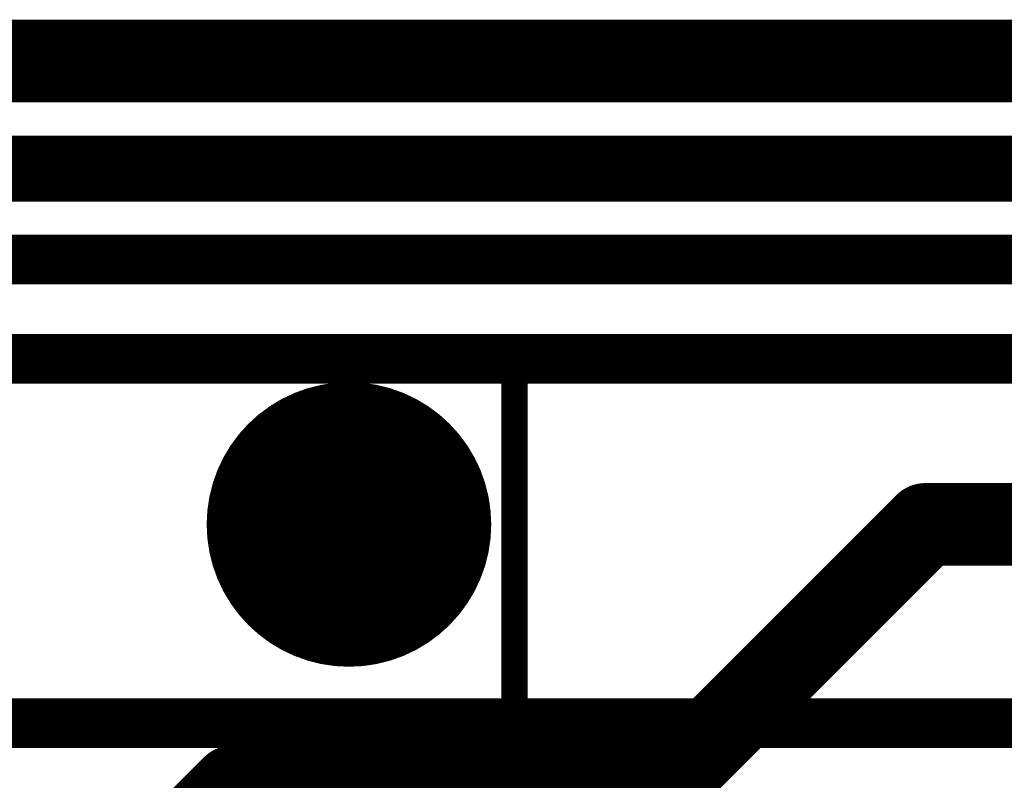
# Model space of a CAD drawing. Extents: x 7.17 to 14.1, y 4 to 11.75.
# Tile 172 of 214: x 9.98 to 10.27, y 8.64 to 8.87. Entities that reach past the tile are written whole.
import ezdxf

# ---------------------------------------------------------------- set-up
doc = ezdxf.new("R2010")
doc.units = 0
doc.layers.get('0').update_dxf_attribs({"linetype": 'CONTINUOUS'})
for name, color, linetype in [('BOTTOMLAYER', 5, 'CONTINUOUS'), ('BOTTOMSOLDER', 6, 'CONTINUOUS'), ('INTERNALPLANE1', 76, 'CONTINUOUS'), ('KEEPOUTLAYER', 6, 'CONTINUOUS'), ('MECHANICAL1', 6, 'CONTINUOUS'), ('MECHANICAL3', 76, 'CONTINUOUS'), ('MULTILAYER', 9, 'CONTINUOUS'), ('TOPLAYER', 1, 'CONTINUOUS'), ('TOPOVERLAY', 2, 'CONTINUOUS'), ('TOPSOLDER', 216, 'CONTINUOUS')]:
    doc.layers.add(name, color=color, linetype=linetype)

# ---------------------------------------------------------------- blocks, each defined once
blk = doc.blocks.new('RELAY44_29')
at = {"layer": 'BOTTOMSOLDER'}
for points, const_width in [([(0.28125, 0.3, 1), (0.31875, 0.3, 1)], 0.0375), ([(0.48125, 0.3, 1), (0.51875, 0.3, 1)], 0.0375), ([(0.68125, 0.3, 1), (0.71875, 0.3, 1)], 0.0375), ([(-0.01575, 0.3, 1), (0.01575, 0.3, 1)], 0.0315), ([(0.28125, 0, 1), (0.31875, 0, 1)], 0.0375), ([(0.48125, 0, 1), (0.51875, 0, 1)], 0.0375), ([(0.68125, 0, 1), (0.71875, 0, 1)], 0.0375)]:
    blk.add_lwpolyline(points, format="xyb", close=True, dxfattribs=dict(at, const_width=const_width))
blk.add_solid([(0.03, -0.03), (0.03, 0.03), (-0.03, -0.03), (-0.03, 0.03)], dxfattribs=at)
at = {"layer": 'MECHANICAL1', "const_width": 0.008}
for points in [[(-0.05, -0.05), (-0.05, 0.35)], [(-0.05, 0.35), (0.75, 0.35)], [(0.75, -0.05), (0.75, 0.35)], [(-0.05, -0.05), (0.75, -0.05)]]:
    blk.add_lwpolyline(points, dxfattribs=at)
at = {"layer": 'MECHANICAL1', "const_width": 0.004}
for points in [[(-0.052, 0.35, 1), (-0.048, 0.35, 1)], [(-0.052, 0.35, 1), (-0.048, 0.35, 1)], [(0.748, 0.35, 1), (0.752, 0.35, 1)], [(0.748, 0.35, 1), (0.752, 0.35, 1)], [(-0.052, -0.05, 1), (-0.048, -0.05, 1)], [(-0.052, -0.05, 1), (-0.048, -0.05, 1)], [(0.748, -0.05, 1), (0.752, -0.05, 1)], [(0.748, -0.05, 1), (0.752, -0.05, 1)]]:
    blk.add_lwpolyline(points, format="xyb", close=True, dxfattribs=at)
at = {"layer": 'MULTILAYER'}
for points, const_width in [([(0.28325, 0.3, 1), (0.31675, 0.3, 1)], 0.0335), ([(0.48325, 0.3, 1), (0.51675, 0.3, 1)], 0.0335), ([(0.68325, 0.3, 1), (0.71675, 0.3, 1)], 0.0335), ([(-0.01375, 0.3, 1), (0.01375, 0.3, 1)], 0.0275), ([(0.28325, 0, 1), (0.31675, 0, 1)], 0.0335), ([(0.48325, 0, 1), (0.51675, 0, 1)], 0.0335), ([(0.68325, 0, 1), (0.71675, 0, 1)], 0.0335)]:
    blk.add_lwpolyline(points, format="xyb", close=True, dxfattribs=dict(at, const_width=const_width))
blk.add_solid([(0.026, -0.026), (0.026, 0.026), (-0.026, -0.026), (-0.026, 0.026)], dxfattribs=at)
at = {"layer": 'TOPOVERLAY', "const_width": 0.008}
for points in [[(-0.05, -0.05), (-0.05, 0.35)], [(-0.05, 0.35), (0.75, 0.35)], [(0.75, -0.05), (0.75, 0.35)], [(-0.05, -0.05), (0.75, -0.05)]]:
    blk.add_lwpolyline(points, dxfattribs=at)
at = {"layer": 'TOPOVERLAY', "const_width": 0.004}
for points in [[(-0.052, 0.35, 1), (-0.048, 0.35, 1)], [(-0.052, 0.35, 1), (-0.048, 0.35, 1)], [(0.748, 0.35, 1), (0.752, 0.35, 1)], [(0.748, 0.35, 1), (0.752, 0.35, 1)], [(-0.052, -0.05, 1), (-0.048, -0.05, 1)], [(-0.052, -0.05, 1), (-0.048, -0.05, 1)], [(0.748, -0.05, 1), (0.752, -0.05, 1)], [(0.748, -0.05, 1), (0.752, -0.05, 1)]]:
    blk.add_lwpolyline(points, format="xyb", close=True, dxfattribs=at)
at = {"layer": 'TOPSOLDER'}
for points, const_width in [([(0.28125, 0.3, 1), (0.31875, 0.3, 1)], 0.0375), ([(0.48125, 0.3, 1), (0.51875, 0.3, 1)], 0.0375), ([(0.68125, 0.3, 1), (0.71875, 0.3, 1)], 0.0375), ([(-0.01575, 0.3, 1), (0.01575, 0.3, 1)], 0.0315), ([(0.28125, 0, 1), (0.31875, 0, 1)], 0.0375), ([(0.48125, 0, 1), (0.51875, 0, 1)], 0.0375), ([(0.68125, 0, 1), (0.71875, 0, 1)], 0.0375)]:
    blk.add_lwpolyline(points, format="xyb", close=True, dxfattribs=dict(at, const_width=const_width))
blk.add_solid([(0.03, -0.03), (0.03, 0.03), (-0.03, -0.03), (-0.03, 0.03)], dxfattribs=at)

msp = doc.modelspace()

# ---------------------------------------------------------------- linework, layer by layer
at = {"layer": 'BOTTOMLAYER'}
for points, const_width in [([(7.414904, 8.8285), (11.083404, 8.8285)], 0.008), ([(9.962012, 8.8165), (9.974012, 8.8285)], 0.008), ([(9.966401, 8.8285), (9.978401, 8.8165)], 0.008), ([(9.969083, 8.8165), (9.981083, 8.8285)], 0.008), ([(9.973472, 8.8285), (9.985472, 8.8165)], 0.008), ([(9.976154, 8.8165), (9.988154, 8.8285)], 0.008), ([(9.980543, 8.8285), (9.992544, 8.8165)], 0.008), ([(9.983225, 8.8165), (9.995225, 8.8285)], 0.008), ([(9.987615, 8.8285), (9.999615, 8.8165)], 0.008), ([(9.990296, 8.8165), (10.002296, 8.8285)], 0.008), ([(9.994686, 8.8285), (10.006686, 8.8165)], 0.008), ([(9.997368, 8.8165), (10.009368, 8.8285)], 0.008), ([(10.001757, 8.8285), (10.013757, 8.8165)], 0.008), ([(10.004439, 8.8165), (10.016439, 8.8285)], 0.008), ([(10.008828, 8.8285), (10.020828, 8.8165)], 0.008), ([(10.01151, 8.8165), (10.02351, 8.8285)], 0.008), ([(10.015899, 8.8285), (10.027899, 8.8165)], 0.008), ([(10.018581, 8.8165), (10.030581, 8.8285)], 0.008), ([(10.02297, 8.8285), (10.03497, 8.8165)], 0.008), ([(10.025652, 8.8165), (10.037652, 8.8285)], 0.008), ([(10.030041, 8.8285), (10.042041, 8.8165)], 0.008), ([(10.032723, 8.8165), (10.044723, 8.8285)], 0.008), ([(10.037112, 8.8285), (10.049112, 8.8165)], 0.008), ([(10.039794, 8.8165), (10.051794, 8.8285)], 0.008), ([(10.044183, 8.8285), (10.056183, 8.8165)], 0.008), ([(10.046865, 8.8165), (10.058865, 8.8285)], 0.008), ([(10.051255, 8.8285), (10.063254, 8.8165)], 0.008), ([(10.053936, 8.8165), (10.065936, 8.8285)], 0.008), ([(10.058326, 8.8285), (10.070326, 8.8165)], 0.008), ([(10.061008, 8.8165), (10.073007, 8.8285)], 0.008), ([(10.065397, 8.8285), (10.077397, 8.8165)], 0.008), ([(10.068079, 8.8165), (10.080079, 8.8285)], 0.008), ([(10.072468, 8.8285), (10.084468, 8.8165)], 0.008), ([(10.07515, 8.8165), (10.08715, 8.8285)], 0.008), ([(10.079539, 8.8285), (10.091539, 8.8165)], 0.008), ([(10.082221, 8.8165), (10.094221, 8.8285)], 0.008), ([(10.08661, 8.8285), (10.09861, 8.8165)], 0.008), ([(10.089292, 8.8165), (10.101292, 8.8285)], 0.008), ([(10.093681, 8.8285), (10.105681, 8.8165)], 0.008), ([(10.096363, 8.8165), (10.108363, 8.8285)], 0.008), ([(10.100752, 8.8285), (10.112752, 8.8165)], 0.008), ([(10.103434, 8.8165), (10.115434, 8.8285)], 0.008), ([(10.107823, 8.8285), (10.119823, 8.8165)], 0.008), ([(10.110505, 8.8165), (10.122505, 8.8285)], 0.008), ([(10.114894, 8.8285), (10.126894, 8.8165)], 0.008), ([(10.117576, 8.8165), (10.129576, 8.8285)], 0.008), ([(10.121965, 8.8285), (10.133966, 8.8165)], 0.008), ([(10.124647, 8.8165), (10.136647, 8.8285)], 0.008), ([(10.129037, 8.8285), (10.141037, 8.8165)], 0.008), ([(10.131718, 8.8165), (10.143719, 8.8285)], 0.008), ([(10.136108, 8.8285), (10.148108, 8.8165)], 0.008), ([(10.13879, 8.8165), (10.15079, 8.8285)], 0.008), ([(10.143179, 8.8285), (10.155179, 8.8165)], 0.008), ([(10.145861, 8.8165), (10.157861, 8.8285)], 0.008), ([(10.15025, 8.8285), (10.16225, 8.8165)], 0.008), ([(10.152932, 8.8165), (10.164932, 8.8285)], 0.008), ([(10.157321, 8.8285), (10.169321, 8.8165)], 0.008), ([(10.160003, 8.8165), (10.172003, 8.8285)], 0.008), ([(10.160003, 8.8165), (10.172003, 8.8285)], 0.008), ([(10.164392, 8.8285), (10.176392, 8.8165)], 0.008), ([(10.167074, 8.8165), (10.179074, 8.8285)], 0.008), ([(10.171463, 8.8285), (10.183463, 8.8165)], 0.008), ([(10.174145, 8.8165), (10.186145, 8.8285)], 0.008), ([(10.178534, 8.8285), (10.190534, 8.8165)], 0.008), ([(10.181216, 8.8165), (10.193216, 8.8285)], 0.008), ([(10.185605, 8.8285), (10.197605, 8.8165)], 0.008), ([(10.188287, 8.8165), (10.200287, 8.8285)], 0.008), ([(10.192676, 8.8285), (10.204676, 8.8165)], 0.008), ([(10.195358, 8.8165), (10.207358, 8.8285)], 0.008), ([(10.199748, 8.8285), (10.211748, 8.8165)], 0.008), ([(10.202429, 8.8165), (10.214429, 8.8285)], 0.008), ([(10.206819, 8.8285), (10.218819, 8.8165)], 0.008), ([(10.209501, 8.8165), (10.221501, 8.8285)], 0.008), ([(10.21389, 8.8285), (10.22589, 8.8165)], 0.008), ([(10.216572, 8.8165), (10.228572, 8.8285)], 0.008), ([(10.220961, 8.8285), (10.232961, 8.8165)], 0.008), ([(10.223643, 8.8165), (10.235643, 8.8285)], 0.008), ([(10.228032, 8.8285), (10.240032, 8.8165)], 0.008), ([(10.230714, 8.8165), (10.242714, 8.8285)], 0.008), ([(10.235103, 8.8285), (10.247103, 8.8165)], 0.008), ([(10.237785, 8.8165), (10.249785, 8.8285)], 0.008), ([(10.242174, 8.8285), (10.254174, 8.8165)], 0.008), ([(10.244856, 8.8165), (10.256856, 8.8285)], 0.008), ([(10.249245, 8.8285), (10.261245, 8.8165)], 0.008), ([(10.251927, 8.8165), (10.263927, 8.8285)], 0.008), ([(10.256316, 8.8285), (10.268316, 8.8165)], 0.008), ([(10.258998, 8.8165), (10.270998, 8.8285)], 0.008), ([(10.263388, 8.8285), (10.275388, 8.8165)], 0.008), ([(10.266069, 8.8165), (10.278069, 8.8285)], 0.008), ([(10.270459, 8.8285), (10.282459, 8.8165)], 0.008), ([(10.273141, 8.8165), (10.285141, 8.8285)], 0.008), ([(9.787904, 8.8165), (10.402904, 8.8165)], 0.008), ([(9.787904, 8.795), (10.402904, 8.795)], 0.015), ([(9.817904, 8.765), (10.382904, 8.765)], 0.015), ([(9.054904, 8.655), (10.359447, 8.655)], 0.015)]:
    msp.add_lwpolyline(points, dxfattribs=dict(at, const_width=const_width))
at = {"layer": 'BOTTOMLAYER', "const_width": 0.004}
for points in [[(9.971472, 8.8285, 1), (9.975472, 8.8285, 1)], [(9.972012, 8.8285, 1), (9.976012, 8.8285, 1)], [(9.978544, 8.8285, 1), (9.982544, 8.8285, 1)], [(9.979083, 8.8285, 1), (9.983083, 8.8285, 1)], [(9.985615, 8.8285, 1), (9.989615, 8.8285, 1)], [(9.986154, 8.8285, 1), (9.990154, 8.8285, 1)], [(9.992686, 8.8285, 1), (9.996686, 8.8285, 1)], [(9.993225, 8.8285, 1), (9.997225, 8.8285, 1)], [(9.999757, 8.8285, 1), (10.003757, 8.8285, 1)], [(10.000296, 8.8285, 1), (10.004297, 8.8285, 1)], [(10.006828, 8.8285, 1), (10.010828, 8.8285, 1)], [(10.007368, 8.8285, 1), (10.011368, 8.8285, 1)], [(10.013899, 8.8285, 1), (10.017899, 8.8285, 1)], [(10.014439, 8.8285, 1), (10.018439, 8.8285, 1)], [(10.02097, 8.8285, 1), (10.02497, 8.8285, 1)], [(10.02151, 8.8285, 1), (10.02551, 8.8285, 1)], [(10.028041, 8.8285, 1), (10.032041, 8.8285, 1)], [(10.028581, 8.8285, 1), (10.032581, 8.8285, 1)], [(10.035112, 8.8285, 1), (10.039112, 8.8285, 1)], [(10.035652, 8.8285, 1), (10.039652, 8.8285, 1)], [(10.042183, 8.8285, 1), (10.046183, 8.8285, 1)], [(10.042723, 8.8285, 1), (10.046723, 8.8285, 1)], [(10.049254, 8.8285, 1), (10.053254, 8.8285, 1)], [(10.049794, 8.8285, 1), (10.053794, 8.8285, 1)], [(10.056326, 8.8285, 1), (10.060326, 8.8285, 1)], [(10.056865, 8.8285, 1), (10.060865, 8.8285, 1)], [(10.063397, 8.8285, 1), (10.067397, 8.8285, 1)], [(10.063936, 8.8285, 1), (10.067936, 8.8285, 1)], [(10.070468, 8.8285, 1), (10.074468, 8.8285, 1)], [(10.071008, 8.8285, 1), (10.075007, 8.8285, 1)], [(10.077539, 8.8285, 1), (10.081539, 8.8285, 1)], [(10.078079, 8.8285, 1), (10.082079, 8.8285, 1)], [(10.08461, 8.8285, 1), (10.08861, 8.8285, 1)], [(10.08515, 8.8285, 1), (10.08915, 8.8285, 1)], [(10.091681, 8.8285, 1), (10.095681, 8.8285, 1)], [(10.092221, 8.8285, 1), (10.096221, 8.8285, 1)], [(10.098752, 8.8285, 1), (10.102752, 8.8285, 1)], [(10.099292, 8.8285, 1), (10.103292, 8.8285, 1)], [(10.105823, 8.8285, 1), (10.109823, 8.8285, 1)], [(10.106363, 8.8285, 1), (10.110363, 8.8285, 1)], [(10.112894, 8.8285, 1), (10.116894, 8.8285, 1)], [(10.113434, 8.8285, 1), (10.117434, 8.8285, 1)], [(10.119965, 8.8285, 1), (10.123966, 8.8285, 1)], [(10.120505, 8.8285, 1), (10.124505, 8.8285, 1)], [(10.127037, 8.8285, 1), (10.131037, 8.8285, 1)], [(10.127576, 8.8285, 1), (10.131576, 8.8285, 1)], [(10.134108, 8.8285, 1), (10.138108, 8.8285, 1)], [(10.134647, 8.8285, 1), (10.138647, 8.8285, 1)], [(10.141179, 8.8285, 1), (10.145179, 8.8285, 1)], [(10.141718, 8.8285, 1), (10.145718, 8.8285, 1)], [(10.14825, 8.8285, 1), (10.15225, 8.8285, 1)], [(10.14879, 8.8285, 1), (10.15279, 8.8285, 1)], [(10.155321, 8.8285, 1), (10.159321, 8.8285, 1)], [(10.155861, 8.8285, 1), (10.159861, 8.8285, 1)], [(10.162392, 8.8285, 1), (10.166392, 8.8285, 1)], [(10.162932, 8.8285, 1), (10.166932, 8.8285, 1)], [(10.169463, 8.8285, 1), (10.173463, 8.8285, 1)], [(10.170003, 8.8285, 1), (10.174003, 8.8285, 1)], [(10.170003, 8.8285, 1), (10.174003, 8.8285, 1)], [(10.176534, 8.8285, 1), (10.180534, 8.8285, 1)], [(10.177074, 8.8285, 1), (10.181074, 8.8285, 1)], [(10.183605, 8.8285, 1), (10.187605, 8.8285, 1)], [(10.184145, 8.8285, 1), (10.188145, 8.8285, 1)], [(10.190677, 8.8285, 1), (10.194676, 8.8285, 1)], [(10.191216, 8.8285, 1), (10.195216, 8.8285, 1)], [(10.197748, 8.8285, 1), (10.201748, 8.8285, 1)], [(10.198287, 8.8285, 1), (10.202287, 8.8285, 1)], [(10.204819, 8.8285, 1), (10.208819, 8.8285, 1)], [(10.205358, 8.8285, 1), (10.209358, 8.8285, 1)], [(10.21189, 8.8285, 1), (10.21589, 8.8285, 1)], [(10.21243, 8.8285, 1), (10.21643, 8.8285, 1)], [(10.218961, 8.8285, 1), (10.222961, 8.8285, 1)], [(10.219501, 8.8285, 1), (10.223501, 8.8285, 1)], [(10.226032, 8.8285, 1), (10.230032, 8.8285, 1)], [(10.226572, 8.8285, 1), (10.230572, 8.8285, 1)], [(10.233103, 8.8285, 1), (10.237103, 8.8285, 1)], [(10.233643, 8.8285, 1), (10.237643, 8.8285, 1)], [(10.240174, 8.8285, 1), (10.244174, 8.8285, 1)], [(10.240714, 8.8285, 1), (10.244714, 8.8285, 1)], [(10.247245, 8.8285, 1), (10.251245, 8.8285, 1)], [(10.247785, 8.8285, 1), (10.251785, 8.8285, 1)], [(10.254316, 8.8285, 1), (10.258316, 8.8285, 1)], [(10.254856, 8.8285, 1), (10.258856, 8.8285, 1)], [(10.261387, 8.8285, 1), (10.265387, 8.8285, 1)], [(10.261927, 8.8285, 1), (10.265927, 8.8285, 1)], [(10.268459, 8.8285, 1), (10.272459, 8.8285, 1)], [(10.268998, 8.8285, 1), (10.272998, 8.8285, 1)], [(9.974154, 8.8165, 1), (9.978154, 8.8165, 1)], [(9.976401, 8.8165, 1), (9.980401, 8.8165, 1)], [(9.981225, 8.8165, 1), (9.985225, 8.8165, 1)], [(9.983472, 8.8165, 1), (9.987472, 8.8165, 1)], [(9.988297, 8.8165, 1), (9.992297, 8.8165, 1)], [(9.990543, 8.8165, 1), (9.994544, 8.8165, 1)], [(9.995368, 8.8165, 1), (9.999368, 8.8165, 1)], [(9.997615, 8.8165, 1), (10.001615, 8.8165, 1)], [(10.002439, 8.8165, 1), (10.006439, 8.8165, 1)], [(10.004686, 8.8165, 1), (10.008686, 8.8165, 1)], [(10.00951, 8.8165, 1), (10.01351, 8.8165, 1)], [(10.011757, 8.8165, 1), (10.015757, 8.8165, 1)], [(10.016581, 8.8165, 1), (10.020581, 8.8165, 1)], [(10.018828, 8.8165, 1), (10.022828, 8.8165, 1)], [(10.023652, 8.8165, 1), (10.027652, 8.8165, 1)], [(10.025899, 8.8165, 1), (10.029899, 8.8165, 1)], [(10.030723, 8.8165, 1), (10.034723, 8.8165, 1)], [(10.03297, 8.8165, 1), (10.03697, 8.8165, 1)], [(10.037794, 8.8165, 1), (10.041794, 8.8165, 1)], [(10.040041, 8.8165, 1), (10.044041, 8.8165, 1)], [(10.044865, 8.8165, 1), (10.048865, 8.8165, 1)], [(10.047112, 8.8165, 1), (10.051112, 8.8165, 1)], [(10.051936, 8.8165, 1), (10.055936, 8.8165, 1)], [(10.054183, 8.8165, 1), (10.058183, 8.8165, 1)], [(10.059007, 8.8165, 1), (10.063007, 8.8165, 1)], [(10.061255, 8.8165, 1), (10.065254, 8.8165, 1)], [(10.066079, 8.8165, 1), (10.070079, 8.8165, 1)], [(10.068326, 8.8165, 1), (10.072326, 8.8165, 1)], [(10.07315, 8.8165, 1), (10.07715, 8.8165, 1)], [(10.075397, 8.8165, 1), (10.079397, 8.8165, 1)], [(10.080221, 8.8165, 1), (10.084221, 8.8165, 1)], [(10.082468, 8.8165, 1), (10.086468, 8.8165, 1)], [(10.087292, 8.8165, 1), (10.091292, 8.8165, 1)], [(10.089539, 8.8165, 1), (10.093539, 8.8165, 1)], [(10.094363, 8.8165, 1), (10.098363, 8.8165, 1)], [(10.09661, 8.8165, 1), (10.10061, 8.8165, 1)], [(10.101434, 8.8165, 1), (10.105434, 8.8165, 1)], [(10.103681, 8.8165, 1), (10.107681, 8.8165, 1)], [(10.108505, 8.8165, 1), (10.112505, 8.8165, 1)], [(10.110752, 8.8165, 1), (10.114752, 8.8165, 1)], [(10.115576, 8.8165, 1), (10.119576, 8.8165, 1)], [(10.117823, 8.8165, 1), (10.121823, 8.8165, 1)], [(10.122647, 8.8165, 1), (10.126647, 8.8165, 1)], [(10.124894, 8.8165, 1), (10.128894, 8.8165, 1)], [(10.129718, 8.8165, 1), (10.133719, 8.8165, 1)], [(10.131965, 8.8165, 1), (10.135965, 8.8165, 1)], [(10.13679, 8.8165, 1), (10.14079, 8.8165, 1)], [(10.139037, 8.8165, 1), (10.143037, 8.8165, 1)], [(10.143861, 8.8165, 1), (10.147861, 8.8165, 1)], [(10.146108, 8.8165, 1), (10.150108, 8.8165, 1)], [(10.150932, 8.8165, 1), (10.154932, 8.8165, 1)], [(10.153179, 8.8165, 1), (10.157179, 8.8165, 1)], [(10.158003, 8.8165, 1), (10.162003, 8.8165, 1)], [(10.158003, 8.8165, 1), (10.162003, 8.8165, 1)], [(10.16025, 8.8165, 1), (10.16425, 8.8165, 1)], [(10.165074, 8.8165, 1), (10.169074, 8.8165, 1)], [(10.167321, 8.8165, 1), (10.171321, 8.8165, 1)], [(10.172145, 8.8165, 1), (10.176145, 8.8165, 1)], [(10.174392, 8.8165, 1), (10.178392, 8.8165, 1)], [(10.179216, 8.8165, 1), (10.183216, 8.8165, 1)], [(10.181463, 8.8165, 1), (10.185463, 8.8165, 1)], [(10.186287, 8.8165, 1), (10.190287, 8.8165, 1)], [(10.188534, 8.8165, 1), (10.192534, 8.8165, 1)], [(10.193358, 8.8165, 1), (10.197358, 8.8165, 1)], [(10.195605, 8.8165, 1), (10.199605, 8.8165, 1)], [(10.20043, 8.8165, 1), (10.204429, 8.8165, 1)], [(10.202677, 8.8165, 1), (10.206677, 8.8165, 1)], [(10.207501, 8.8165, 1), (10.211501, 8.8165, 1)], [(10.209748, 8.8165, 1), (10.213748, 8.8165, 1)], [(10.214572, 8.8165, 1), (10.218572, 8.8165, 1)], [(10.216819, 8.8165, 1), (10.220819, 8.8165, 1)], [(10.221643, 8.8165, 1), (10.225643, 8.8165, 1)], [(10.22389, 8.8165, 1), (10.22789, 8.8165, 1)], [(10.228714, 8.8165, 1), (10.232714, 8.8165, 1)], [(10.230961, 8.8165, 1), (10.234961, 8.8165, 1)], [(10.235785, 8.8165, 1), (10.239785, 8.8165, 1)], [(10.238032, 8.8165, 1), (10.242032, 8.8165, 1)], [(10.242856, 8.8165, 1), (10.246856, 8.8165, 1)], [(10.245103, 8.8165, 1), (10.249103, 8.8165, 1)], [(10.249927, 8.8165, 1), (10.253927, 8.8165, 1)], [(10.252174, 8.8165, 1), (10.256174, 8.8165, 1)], [(10.256998, 8.8165, 1), (10.260998, 8.8165, 1)], [(10.259245, 8.8165, 1), (10.263245, 8.8165, 1)], [(10.264069, 8.8165, 1), (10.268069, 8.8165, 1)], [(10.266316, 8.8165, 1), (10.270316, 8.8165, 1)], [(10.27114, 8.8165, 1), (10.27514, 8.8165, 1)], [(10.273388, 8.8165, 1), (10.277387, 8.8165, 1)]]:
    msp.add_lwpolyline(points, format="xyb", close=True, dxfattribs=at)
at = {"layer": 'INTERNALPLANE1', "const_width": 0.043}
msp.add_lwpolyline([(10.053404, 8.715, 1), (10.096404, 8.715, 1)], format="xyb", close=True, dxfattribs=at)
at = {"layer": 'KEEPOUTLAYER', "const_width": 0.025}
msp.add_lwpolyline([(7.179904, 8.855), (11.109904, 8.855)], dxfattribs=at)
at = {"layer": 'MECHANICAL3', "const_width": 0.01}
msp.add_lwpolyline([(7.179904, 8.855), (11.109904, 8.855)], dxfattribs=at)
at = {"layer": 'MULTILAYER', "const_width": 0.01}
msp.add_lwpolyline([(7.179904, 8.855), (11.109904, 8.855)], dxfattribs=at)
at = {"layer": 'TOPLAYER', "const_width": 0.025}
for points in [[(10.169904, 8.635795), (10.249109, 8.715)], [(10.249109, 8.715), (10.329904, 8.715)], [(9.979904, 8.575795), (10.039904, 8.635795)], [(10.039904, 8.635795), (10.169904, 8.635795)]]:
    msp.add_lwpolyline(points, dxfattribs=at)
at = {"layer": 'TOPLAYER', "const_width": 0.0125}
for points in [[(10.242859, 8.715, 1), (10.255359, 8.715, 1)], [(10.242859, 8.715, 1), (10.255359, 8.715, 1)], [(10.033654, 8.635795, 1), (10.046154, 8.635795, 1)], [(10.033654, 8.635795, 1), (10.046154, 8.635795, 1)], [(10.163654, 8.635795, 1), (10.176154, 8.635795, 1)], [(10.163654, 8.635795, 1), (10.176154, 8.635795, 1)]]:
    msp.add_lwpolyline(points, format="xyb", close=True, dxfattribs=at)

# ---------------------------------------------------------------- block references
msp.add_blockref('RELAY44_29', (9.374904, 8.415))

doc.saveas('drawing.dxf')
